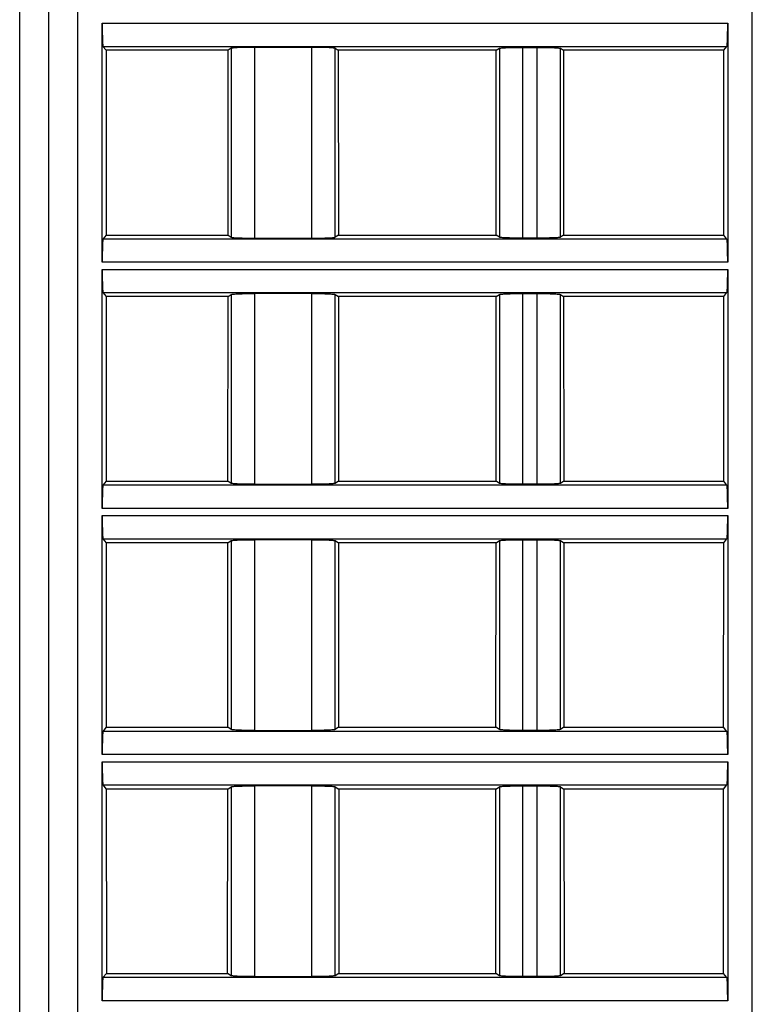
# Model space of a CAD drawing. Header units: millimetres. Extents: x 0 to 841, y 0 to 594.
# Tile 128 of 237: x 430 to 455, y 479 to 513. Entities that reach past the tile are written whole.
import ezdxf

# ---------------------------------------------------------------- set-up
doc = ezdxf.new("R2010")
doc.units = ezdxf.units.MM
doc.header["$LTSCALE"] = 46.255
doc.layers.get('0').update_dxf_attribs({"linetype": 'CONTINUOUS'})

msp = doc.modelspace()

# ---------------------------------------------------------------- linework, layer by layer
at = {"color": 9, "linetype": 'CONTINUOUS'}
for p, q in [((429.80941, 453.39835), (429.80941, 530.89595)), ((431.80941, 530.89595), (431.80941, 453.39835)), ((455.10941, 453.39595), (455.10941, 530.89595)), ((432.65925, 513.27094), (454.25957, 513.27094)), ((432.68597, 512.4717), (454.23285, 512.4717)), ((437.11817, 512.40712), (437.11817, 505.88479)), ((437.91622, 512.43961), (437.91622, 505.85229)), ((439.90261, 505.85229), (439.90261, 512.43961)), ((440.70066, 505.88479), (440.70066, 512.40712)), ((446.37817, 512.40712), (446.37817, 505.88479)), ((447.17622, 512.43961), (447.17622, 505.85229)), ((447.68261, 505.85229), (447.68261, 512.43961)), ((448.48066, 505.88479), (448.48066, 512.40712)), ((454.23285, 505.82021), (432.68597, 505.82021)), ((454.25957, 505.02097), (432.65925, 505.02097)), ((432.65925, 504.77094), (454.25957, 504.77094)), ((432.68597, 503.9717), (454.23285, 503.9717)), ((437.11817, 503.90712), (437.11817, 497.38479)), ((437.91622, 503.93961), (437.91622, 497.35229)), ((439.90261, 497.35229), (439.90261, 503.93961)), ((440.70066, 497.38479), (440.70066, 503.90712)), ((446.37817, 503.90712), (446.37817, 497.38479)), ((447.17622, 503.93961), (447.17622, 497.35229)), ((447.68261, 497.35229), (447.68261, 503.93961)), ((448.48066, 497.38479), (448.48066, 503.90712)), ((454.23285, 497.32021), (432.68597, 497.32021)), ((454.25957, 496.52097), (432.65925, 496.52097)), ((432.65925, 496.27094), (454.25957, 496.27094)), ((432.68597, 495.4717), (454.23285, 495.4717)), ((437.11817, 495.40712), (437.11817, 488.88479)), ((437.91622, 495.43961), (437.91622, 488.85229)), ((439.90261, 488.85229), (439.90261, 495.43961)), ((440.70066, 488.88479), (440.70066, 495.40712)), ((446.37817, 495.40712), (446.37817, 488.88479)), ((447.17622, 495.43961), (447.17622, 488.85229)), ((447.68261, 488.85229), (447.68261, 495.43961)), ((448.48066, 488.88479), (448.48066, 495.40712)), ((454.23285, 488.82021), (432.68597, 488.82021)), ((454.25957, 488.02097), (432.65925, 488.02097)), ((432.65925, 487.77094), (454.25957, 487.77094)), ((432.68597, 486.9717), (454.23285, 486.9717)), ((437.11817, 486.90712), (437.11817, 480.38479)), ((437.91622, 486.93961), (437.91622, 480.35229)), ((439.90261, 480.35229), (439.90261, 486.93961)), ((440.70066, 480.38479), (440.70066, 486.90712)), ((446.37817, 486.90712), (446.37817, 480.38479)), ((447.17622, 486.93961), (447.17622, 480.35229)), ((447.68261, 480.35229), (447.68261, 486.93961)), ((448.48066, 480.38479), (448.48066, 486.90712)), ((454.23285, 480.32021), (432.68597, 480.32021)), ((454.25957, 479.52097), (432.65925, 479.52097))]:
    msp.add_line(p, q, dxfattribs=at)
at = {"color": 7, "linetype": 'CONTINUOUS'}
for p, q in [((430.80941, 530.89595), (430.80941, 454.39595)), ((432.65925, 505.02097), (432.65925, 513.27094)), ((454.25957, 513.27094), (454.25957, 505.02097)), ((432.68597, 512.4717), (432.79198, 512.33916)), ((437.11817, 512.40712), (437.00931, 512.33916)), ((439.90261, 512.43961), (437.91622, 512.43961)), ((440.70066, 512.40712), (440.80951, 512.33916)), ((446.26931, 512.33916), (446.37817, 512.40712)), ((447.17622, 512.43961), (447.68261, 512.43961)), ((448.48066, 512.40712), (448.58951, 512.33916)), ((454.12684, 512.33916), (454.23285, 512.4717)), ((432.79198, 512.33916), (432.79393, 505.95518)), ((437.00931, 512.33916), (432.79198, 512.33916)), ((437.00542, 505.95518), (437.00931, 512.33916)), ((440.80951, 512.33916), (440.81341, 505.95518)), ((446.26931, 512.33916), (440.80951, 512.33916)), ((446.26542, 505.95518), (446.26931, 512.33916)), ((448.58951, 512.33916), (448.59341, 505.95518)), ((454.12684, 512.33916), (448.58951, 512.33916)), ((454.1249, 505.95518), (454.12684, 512.33916)), ((432.79393, 505.95518), (432.68597, 505.82021)), ((432.79393, 505.95518), (437.00542, 505.95518)), ((437.00542, 505.95518), (437.11817, 505.88479)), ((440.81341, 505.95518), (440.70066, 505.88479)), ((440.81341, 505.95518), (446.26542, 505.95518)), ((446.37817, 505.88479), (446.26542, 505.95518)), ((448.59341, 505.95518), (448.48066, 505.88479)), ((448.59341, 505.95518), (454.1249, 505.95518)), ((454.23285, 505.82021), (454.1249, 505.95518)), ((437.91622, 505.85229), (439.90261, 505.85229)), ((447.68261, 505.85229), (447.17622, 505.85229)), ((432.65925, 496.52097), (432.65925, 504.77094)), ((454.25957, 504.77094), (454.25957, 496.52097)), ((432.68597, 503.9717), (432.79457, 503.83592)), ((437.00413, 503.83592), (437.11817, 503.90712)), ((439.9026, 503.93961), (437.91619, 503.93961)), ((440.70066, 503.90712), (440.8147, 503.83592)), ((446.26413, 503.83592), (446.37817, 503.90712)), ((447.17622, 503.93961), (447.68261, 503.93961)), ((448.48066, 503.90712), (448.5947, 503.83592)), ((454.12425, 503.83592), (454.23285, 503.9717)), ((432.79457, 503.83592), (432.79652, 497.45842)), ((437.00413, 503.83592), (432.79457, 503.83592)), ((437.00023, 497.45842), (437.00413, 503.83592)), ((440.8147, 503.83592), (440.81859, 497.45842)), ((446.26413, 503.83592), (440.8147, 503.83592)), ((446.26023, 497.45842), (446.26413, 503.83592)), ((448.5947, 503.83592), (448.59859, 497.45842)), ((454.12425, 503.83592), (448.5947, 503.83592)), ((454.12231, 497.45842), (454.12425, 503.83592)), ((432.79652, 497.45842), (432.68597, 497.32021)), ((432.79652, 497.45842), (437.00023, 497.45842)), ((437.11817, 497.38479), (437.00023, 497.45842)), ((440.81859, 497.45842), (440.70066, 497.38479)), ((440.81859, 497.45842), (446.26023, 497.45842)), ((446.37817, 497.38479), (446.26023, 497.45842)), ((448.59859, 497.45842), (448.48066, 497.38479)), ((448.59859, 497.45842), (454.12231, 497.45842)), ((454.23285, 497.32021), (454.12231, 497.45842)), ((437.91623, 497.35229), (439.90263, 497.35229)), ((447.68261, 497.35229), (447.17622, 497.35229)), ((432.65925, 488.02097), (432.65925, 496.27094)), ((454.25957, 496.27094), (454.25957, 488.02097)), ((432.68597, 495.4717), (432.79717, 495.33268)), ((436.99894, 495.33268), (437.11817, 495.40712)), ((439.9026, 495.43961), (437.91619, 495.43961)), ((440.70066, 495.40712), (440.81989, 495.33268)), ((446.25894, 495.33268), (446.37817, 495.40712)), ((447.17622, 495.43961), (447.68261, 495.43961)), ((448.48066, 495.40712), (448.59989, 495.33268)), ((454.12166, 495.33268), (454.23285, 495.4717)), ((432.79717, 495.33268), (432.79911, 488.96166)), ((436.99894, 495.33268), (432.79717, 495.33268)), ((436.99505, 488.96166), (436.99894, 495.33268)), ((440.81989, 495.33268), (440.82378, 488.96166)), ((446.25894, 495.33268), (440.81989, 495.33268)), ((446.25505, 488.96166), (446.25894, 495.33268)), ((448.59989, 495.33268), (448.60378, 488.96166)), ((454.12166, 495.33268), (448.59989, 495.33268)), ((454.11972, 488.96166), (454.12166, 495.33268)), ((432.79911, 488.96166), (432.68597, 488.82021)), ((432.79911, 488.96166), (436.99505, 488.96166)), ((437.11817, 488.88479), (436.99505, 488.96166)), ((440.82378, 488.96166), (440.70066, 488.88479)), ((440.82378, 488.96166), (446.25505, 488.96166)), ((446.37817, 488.88479), (446.25505, 488.96166)), ((448.60378, 488.96166), (448.48066, 488.88479)), ((448.60378, 488.96166), (454.11972, 488.96166)), ((454.23285, 488.82021), (454.11972, 488.96166)), ((437.91623, 488.85229), (439.90263, 488.85229)), ((447.68261, 488.85229), (447.17622, 488.85229)), ((432.65925, 479.52097), (432.65925, 487.77094)), ((454.25957, 487.77094), (454.25957, 479.52097)), ((432.68597, 486.9717), (432.79976, 486.82944)), ((436.99375, 486.82944), (437.11817, 486.90712)), ((439.9026, 486.93961), (437.91619, 486.93961)), ((440.70066, 486.90712), (440.82508, 486.82944)), ((446.25375, 486.82944), (446.37817, 486.90712)), ((447.17622, 486.93961), (447.68261, 486.93961)), ((448.48066, 486.90712), (448.60508, 486.82944)), ((454.11907, 486.82944), (454.23285, 486.9717)), ((432.79976, 486.82944), (432.8017, 480.4649)), ((436.99375, 486.82944), (432.79976, 486.82944)), ((436.98986, 480.4649), (436.99375, 486.82944)), ((440.82508, 486.82944), (440.82896, 480.4649)), ((446.25375, 486.82944), (440.82508, 486.82944)), ((446.24986, 480.4649), (446.25375, 486.82944)), ((448.60508, 486.82944), (448.60896, 480.4649)), ((454.11907, 486.82944), (448.60508, 486.82944)), ((454.11713, 480.4649), (454.11907, 486.82944)), ((432.8017, 480.4649), (432.68597, 480.32021)), ((432.8017, 480.4649), (436.98986, 480.4649)), ((437.11817, 480.38479), (436.98986, 480.4649)), ((440.82896, 480.4649), (440.70066, 480.38479)), ((440.82896, 480.4649), (446.24986, 480.4649)), ((446.37817, 480.38479), (446.24986, 480.4649)), ((448.60896, 480.4649), (448.48066, 480.38479)), ((448.60896, 480.4649), (454.11713, 480.4649)), ((454.23285, 480.32021), (454.11713, 480.4649)), ((437.91623, 480.35229), (439.90263, 480.35229)), ((447.68261, 480.35229), (447.17622, 480.35229))]:
    msp.add_line(p, q, dxfattribs=at)
for points, knots in [([(432.65925, 513.27094), (432.65925, 513.22035), (432.65991, 513.03593), (432.66254, 512.85149), (432.66701, 512.71773)], [0, 0, 0, 0, 0.27428543, 1, 1, 1, 1]), ([(454.25182, 512.71773), (454.25315, 512.75761), (454.25805, 512.94198), (454.25957, 513.12642), (454.25957, 513.27094)], [0, 0, 0, 0, 0.21636758, 1, 1, 1, 1]), ([(432.66701, 512.71773), (432.66812, 512.68452), (432.67078, 512.62627), (432.6738, 512.55031), (432.6806, 512.50316), (432.68144, 512.47737), (432.68597, 512.4717)], [0, 0, 0, 0, 0.4032766, 0.71110885, 0.911926, 1, 1, 1, 1]), ([(437.37062, 512.43023), (437.33742, 512.42888), (437.27867, 512.42589), (437.2021, 512.42133), (437.15192, 512.41457), (437.1253, 512.41157), (437.11817, 512.40712)], [0, 0, 0, 0, 0.39249193, 0.69638807, 0.9007093, 1, 1, 1, 1]), ([(437.91622, 512.43961), (437.86649, 512.43961), (437.6846, 512.43882), (437.50268, 512.43561), (437.37062, 512.43023)], [0, 0, 0, 0, 0.27339584, 1, 1, 1, 1]), ([(440.4482, 512.43023), (440.40866, 512.43184), (440.22685, 512.43775), (440.04493, 512.43961), (439.90261, 512.43961)], [0, 0, 0, 0, 0.2175915, 1, 1, 1, 1]), ([(440.70066, 512.40712), (440.69353, 512.41157), (440.6669, 512.41457), (440.61672, 512.42133), (440.54015, 512.42589), (440.48141, 512.42888), (440.4482, 512.43023)], [0, 0, 0, 0, 0.09929069, 0.30361191, 0.60750806, 1, 1, 1, 1]), ([(446.37817, 512.40712), (446.38531, 512.41158), (446.41195, 512.41456), (446.46214, 512.42133), (446.53869, 512.42589), (446.59742, 512.42888), (446.63061, 512.43023)], [0, 0, 0, 0, 0.09942633, 0.30382068, 0.60760815, 1, 1, 1, 1]), ([(446.63061, 512.43023), (446.67015, 512.43184), (446.85196, 512.43776), (447.03387, 512.43961), (447.17619, 512.43961)], [0, 0, 0, 0, 0.21756521, 1, 1, 1, 1]), ([(447.6826, 512.43961), (447.73233, 512.43961), (447.91423, 512.43882), (448.09615, 512.43561), (448.22821, 512.43023)], [0, 0, 0, 0, 0.27341699, 1, 1, 1, 1]), ([(448.22821, 512.43023), (448.2614, 512.42888), (448.32013, 512.42589), (448.39669, 512.42133), (448.44688, 512.41456), (448.47352, 512.41158), (448.48066, 512.40712)], [0, 0, 0, 0, 0.39241274, 0.69620943, 0.90058912, 1, 1, 1, 1]), ([(454.23285, 512.4717), (454.23739, 512.47737), (454.23823, 512.50316), (454.24503, 512.55031), (454.24804, 512.62627), (454.25071, 512.68452), (454.25182, 512.71773)], [0, 0, 0, 0, 0.088074, 0.28889114, 0.59672339, 1, 1, 1, 1]), ([(432.68597, 505.82021), (432.68144, 505.81454), (432.6806, 505.78874), (432.6738, 505.74159), (432.67078, 505.66563), (432.66812, 505.60738), (432.66701, 505.57418)], [0, 0, 0, 0, 0.088074, 0.28889114, 0.59672339, 1, 1, 1, 1]), ([(437.11817, 505.88479), (437.1253, 505.88033), (437.15192, 505.87733), (437.2021, 505.87058), (437.27867, 505.86601), (437.33742, 505.86303), (437.37062, 505.86168)], [0, 0, 0, 0, 0.09929069, 0.30361191, 0.60750806, 1, 1, 1, 1]), ([(437.37062, 505.86168), (437.41017, 505.86007), (437.59198, 505.85415), (437.7739, 505.85229), (437.91622, 505.85229)], [0, 0, 0, 0, 0.2175915, 1, 1, 1, 1]), ([(439.90261, 505.85229), (439.95234, 505.85229), (440.13423, 505.85309), (440.31615, 505.8563), (440.4482, 505.86168)], [0, 0, 0, 0, 0.27339584, 1, 1, 1, 1]), ([(440.4482, 505.86168), (440.48141, 505.86303), (440.54015, 505.86601), (440.61672, 505.87058), (440.6669, 505.87733), (440.69353, 505.88033), (440.70066, 505.88479)], [0, 0, 0, 0, 0.39249193, 0.69638807, 0.9007093, 1, 1, 1, 1]), ([(446.63062, 505.86168), (446.59742, 505.86303), (446.53869, 505.86602), (446.46213, 505.87058), (446.41195, 505.87734), (446.38531, 505.88033), (446.37817, 505.88479)], [0, 0, 0, 0, 0.39241264, 0.69620929, 0.90058904, 1, 1, 1, 1]), ([(447.17623, 505.85229), (447.12649, 505.85229), (446.94459, 505.85308), (446.76267, 505.8563), (446.63062, 505.86168)], [0, 0, 0, 0, 0.27341699, 1, 1, 1, 1]), ([(448.22821, 505.86168), (448.18867, 505.86007), (448.00687, 505.85415), (447.82495, 505.85229), (447.68263, 505.85229)], [0, 0, 0, 0, 0.21756522, 1, 1, 1, 1]), ([(448.48066, 505.88478), (448.47352, 505.88033), (448.44687, 505.87734), (448.39669, 505.87058), (448.32013, 505.86602), (448.26141, 505.86303), (448.22821, 505.86168)], [0, 0, 0, 0, 0.0994263, 0.30382062, 0.60760811, 1, 1, 1, 1]), ([(454.25182, 505.57418), (454.25071, 505.60738), (454.24804, 505.66563), (454.24503, 505.74159), (454.23823, 505.78874), (454.23739, 505.81454), (454.23285, 505.82021)], [0, 0, 0, 0, 0.4032766, 0.71110885, 0.911926, 1, 1, 1, 1]), ([(432.66701, 505.57418), (432.66568, 505.5343), (432.66077, 505.34993), (432.65925, 505.16549), (432.65925, 505.02097)], [0, 0, 0, 0, 0.21636758, 1, 1, 1, 1]), ([(454.25957, 505.02097), (454.25957, 505.07155), (454.25891, 505.25598), (454.25629, 505.44041), (454.25182, 505.57418)], [0, 0, 0, 0, 0.27428543, 1, 1, 1, 1]), ([(432.65925, 504.77094), (432.65925, 504.72035), (432.65991, 504.53593), (432.66254, 504.35149), (432.66701, 504.21773)], [0, 0, 0, 0, 0.27428543, 1, 1, 1, 1]), ([(454.25182, 504.21773), (454.25315, 504.25761), (454.25805, 504.44198), (454.25957, 504.62642), (454.25957, 504.77094)], [0, 0, 0, 0, 0.21636758, 1, 1, 1, 1]), ([(432.66701, 504.21773), (432.66812, 504.18452), (432.67078, 504.12627), (432.6738, 504.05031), (432.6806, 504.00316), (432.68144, 503.97737), (432.68597, 503.9717)], [0, 0, 0, 0, 0.4032766, 0.71110885, 0.911926, 1, 1, 1, 1]), ([(437.11817, 503.90712), (437.12531, 503.91158), (437.15195, 503.91456), (437.20214, 503.92133), (437.27869, 503.92589), (437.33742, 503.92888), (437.37061, 503.93023)], [0, 0, 0, 0, 0.09942633, 0.30382068, 0.60760815, 1, 1, 1, 1]), ([(437.37061, 503.93023), (437.41015, 503.93184), (437.59196, 503.93776), (437.77387, 503.93961), (437.91619, 503.93961)], [0, 0, 0, 0, 0.21756521, 1, 1, 1, 1]), ([(439.9026, 503.93961), (439.95233, 503.93961), (440.13423, 503.93882), (440.31615, 503.93561), (440.44821, 503.93023)], [0, 0, 0, 0, 0.27341699, 1, 1, 1, 1]), ([(440.44821, 503.93023), (440.4814, 503.92888), (440.54013, 503.92589), (440.61669, 503.92133), (440.66688, 503.91456), (440.69352, 503.91158), (440.70066, 503.90712)], [0, 0, 0, 0, 0.39241274, 0.69620943, 0.90058912, 1, 1, 1, 1]), ([(446.37817, 503.90712), (446.38531, 503.91158), (446.41195, 503.91456), (446.46214, 503.92133), (446.53869, 503.92589), (446.59742, 503.92888), (446.63061, 503.93023)], [0, 0, 0, 0, 0.09942633, 0.30382068, 0.60760815, 1, 1, 1, 1]), ([(446.63061, 503.93023), (446.67015, 503.93184), (446.85196, 503.93776), (447.03387, 503.93961), (447.17619, 503.93961)], [0, 0, 0, 0, 0.21756521, 1, 1, 1, 1]), ([(447.6826, 503.93961), (447.73233, 503.93961), (447.91423, 503.93882), (448.09615, 503.93561), (448.22821, 503.93023)], [0, 0, 0, 0, 0.27341699, 1, 1, 1, 1]), ([(448.22821, 503.93023), (448.2614, 503.92888), (448.32013, 503.92589), (448.39669, 503.92133), (448.44688, 503.91456), (448.47352, 503.91158), (448.48066, 503.90712)], [0, 0, 0, 0, 0.39241274, 0.69620943, 0.90058912, 1, 1, 1, 1]), ([(454.23285, 503.9717), (454.23739, 503.97737), (454.23823, 504.00316), (454.24503, 504.05031), (454.24804, 504.12627), (454.25071, 504.18452), (454.25182, 504.21773)], [0, 0, 0, 0, 0.088074, 0.28889114, 0.59672339, 1, 1, 1, 1]), ([(432.68597, 497.32021), (432.68144, 497.31454), (432.6806, 497.28874), (432.6738, 497.24159), (432.67078, 497.16563), (432.66812, 497.10738), (432.66701, 497.07418)], [0, 0, 0, 0, 0.088074, 0.28889114, 0.59672339, 1, 1, 1, 1]), ([(437.37062, 497.36168), (437.33742, 497.36303), (437.27869, 497.36602), (437.20213, 497.37058), (437.15195, 497.37734), (437.12531, 497.38033), (437.11817, 497.38479)], [0, 0, 0, 0, 0.39241264, 0.69620929, 0.90058904, 1, 1, 1, 1]), ([(437.91623, 497.35229), (437.86649, 497.35229), (437.68459, 497.35308), (437.50267, 497.3563), (437.37062, 497.36168)], [0, 0, 0, 0, 0.27341699, 1, 1, 1, 1]), ([(440.44821, 497.36168), (440.40867, 497.36007), (440.22687, 497.35415), (440.04495, 497.35229), (439.90263, 497.35229)], [0, 0, 0, 0, 0.21756522, 1, 1, 1, 1]), ([(440.70066, 497.38478), (440.69352, 497.38033), (440.66687, 497.37734), (440.61669, 497.37058), (440.54013, 497.36602), (440.48141, 497.36303), (440.44821, 497.36168)], [0, 0, 0, 0, 0.0994263, 0.30382062, 0.60760811, 1, 1, 1, 1]), ([(446.63062, 497.36168), (446.59742, 497.36303), (446.53869, 497.36602), (446.46213, 497.37058), (446.41195, 497.37734), (446.38531, 497.38033), (446.37817, 497.38479)], [0, 0, 0, 0, 0.39241264, 0.69620929, 0.90058904, 1, 1, 1, 1]), ([(447.17623, 497.35229), (447.12649, 497.35229), (446.94459, 497.35308), (446.76267, 497.3563), (446.63062, 497.36168)], [0, 0, 0, 0, 0.27341699, 1, 1, 1, 1]), ([(448.22821, 497.36168), (448.18867, 497.36007), (448.00687, 497.35415), (447.82495, 497.35229), (447.68263, 497.35229)], [0, 0, 0, 0, 0.21756522, 1, 1, 1, 1]), ([(448.48066, 497.38478), (448.47352, 497.38033), (448.44687, 497.37734), (448.39669, 497.37058), (448.32013, 497.36602), (448.26141, 497.36303), (448.22821, 497.36168)], [0, 0, 0, 0, 0.0994263, 0.30382062, 0.60760811, 1, 1, 1, 1]), ([(454.25182, 497.07418), (454.25071, 497.10738), (454.24804, 497.16563), (454.24503, 497.24159), (454.23823, 497.28874), (454.23739, 497.31454), (454.23285, 497.32021)], [0, 0, 0, 0, 0.4032766, 0.71110885, 0.911926, 1, 1, 1, 1]), ([(432.66701, 497.07418), (432.66568, 497.0343), (432.66077, 496.84993), (432.65925, 496.66549), (432.65925, 496.52097)], [0, 0, 0, 0, 0.21636758, 1, 1, 1, 1]), ([(454.25957, 496.52097), (454.25957, 496.57155), (454.25891, 496.75598), (454.25629, 496.94041), (454.25182, 497.07418)], [0, 0, 0, 0, 0.27428543, 1, 1, 1, 1]), ([(432.65925, 496.27094), (432.65925, 496.22035), (432.65991, 496.03593), (432.66254, 495.85149), (432.66701, 495.71773)], [0, 0, 0, 0, 0.27428543, 1, 1, 1, 1]), ([(454.25182, 495.71773), (454.25315, 495.75761), (454.25805, 495.94198), (454.25957, 496.12642), (454.25957, 496.27094)], [0, 0, 0, 0, 0.21636758, 1, 1, 1, 1]), ([(432.66701, 495.71773), (432.66812, 495.68452), (432.67078, 495.62627), (432.6738, 495.55031), (432.6806, 495.50316), (432.68144, 495.47737), (432.68597, 495.4717)], [0, 0, 0, 0, 0.4032766, 0.71110885, 0.911926, 1, 1, 1, 1]), ([(437.11817, 495.40712), (437.12531, 495.41158), (437.15195, 495.41456), (437.20214, 495.42133), (437.27869, 495.42589), (437.33742, 495.42888), (437.37061, 495.43023)], [0, 0, 0, 0, 0.09942633, 0.30382068, 0.60760815, 1, 1, 1, 1]), ([(437.37061, 495.43023), (437.41015, 495.43184), (437.59196, 495.43776), (437.77387, 495.43961), (437.91619, 495.43961)], [0, 0, 0, 0, 0.21756521, 1, 1, 1, 1]), ([(439.9026, 495.43961), (439.95233, 495.43961), (440.13423, 495.43882), (440.31615, 495.43561), (440.44821, 495.43023)], [0, 0, 0, 0, 0.27341699, 1, 1, 1, 1]), ([(440.44821, 495.43023), (440.4814, 495.42888), (440.54013, 495.42589), (440.61669, 495.42133), (440.66688, 495.41456), (440.69352, 495.41158), (440.70066, 495.40712)], [0, 0, 0, 0, 0.39241274, 0.69620943, 0.90058912, 1, 1, 1, 1]), ([(446.37817, 495.40712), (446.38531, 495.41158), (446.41195, 495.41456), (446.46214, 495.42133), (446.53869, 495.42589), (446.59742, 495.42888), (446.63061, 495.43023)], [0, 0, 0, 0, 0.09942633, 0.30382068, 0.60760815, 1, 1, 1, 1]), ([(446.63061, 495.43023), (446.67015, 495.43184), (446.85196, 495.43776), (447.03387, 495.43961), (447.17619, 495.43961)], [0, 0, 0, 0, 0.21756521, 1, 1, 1, 1]), ([(447.6826, 495.43961), (447.73233, 495.43961), (447.91423, 495.43882), (448.09615, 495.43561), (448.22821, 495.43023)], [0, 0, 0, 0, 0.27341699, 1, 1, 1, 1]), ([(448.22821, 495.43023), (448.2614, 495.42888), (448.32013, 495.42589), (448.39669, 495.42133), (448.44688, 495.41456), (448.47352, 495.41158), (448.48066, 495.40712)], [0, 0, 0, 0, 0.39241274, 0.69620943, 0.90058912, 1, 1, 1, 1]), ([(454.23285, 495.4717), (454.23739, 495.47737), (454.23823, 495.50316), (454.24503, 495.55031), (454.24804, 495.62627), (454.25071, 495.68452), (454.25182, 495.71773)], [0, 0, 0, 0, 0.088074, 0.28889114, 0.59672339, 1, 1, 1, 1]), ([(432.68597, 488.82021), (432.68144, 488.81454), (432.6806, 488.78874), (432.6738, 488.74159), (432.67078, 488.66563), (432.66812, 488.60738), (432.66701, 488.57418)], [0, 0, 0, 0, 0.088074, 0.28889114, 0.59672339, 1, 1, 1, 1]), ([(437.37062, 488.86168), (437.33742, 488.86303), (437.27869, 488.86602), (437.20213, 488.87058), (437.15195, 488.87734), (437.12531, 488.88033), (437.11817, 488.88479)], [0, 0, 0, 0, 0.39241264, 0.69620929, 0.90058904, 1, 1, 1, 1]), ([(437.91623, 488.85229), (437.86649, 488.85229), (437.68459, 488.85308), (437.50267, 488.8563), (437.37062, 488.86168)], [0, 0, 0, 0, 0.27341699, 1, 1, 1, 1]), ([(440.44821, 488.86168), (440.40867, 488.86007), (440.22687, 488.85415), (440.04495, 488.85229), (439.90263, 488.85229)], [0, 0, 0, 0, 0.21756522, 1, 1, 1, 1]), ([(440.70066, 488.88478), (440.69352, 488.88033), (440.66687, 488.87734), (440.61669, 488.87058), (440.54013, 488.86602), (440.48141, 488.86303), (440.44821, 488.86168)], [0, 0, 0, 0, 0.0994263, 0.30382062, 0.60760811, 1, 1, 1, 1]), ([(446.63062, 488.86168), (446.59742, 488.86303), (446.53869, 488.86602), (446.46213, 488.87058), (446.41195, 488.87734), (446.38531, 488.88033), (446.37817, 488.88479)], [0, 0, 0, 0, 0.39241264, 0.69620929, 0.90058904, 1, 1, 1, 1]), ([(447.17623, 488.85229), (447.12649, 488.85229), (446.94459, 488.85308), (446.76267, 488.8563), (446.63062, 488.86168)], [0, 0, 0, 0, 0.27341699, 1, 1, 1, 1]), ([(448.22821, 488.86168), (448.18867, 488.86007), (448.00687, 488.85415), (447.82495, 488.85229), (447.68263, 488.85229)], [0, 0, 0, 0, 0.21756522, 1, 1, 1, 1]), ([(448.48066, 488.88478), (448.47352, 488.88033), (448.44687, 488.87734), (448.39669, 488.87058), (448.32013, 488.86602), (448.26141, 488.86303), (448.22821, 488.86168)], [0, 0, 0, 0, 0.0994263, 0.30382062, 0.60760811, 1, 1, 1, 1]), ([(454.25182, 488.57418), (454.25071, 488.60738), (454.24804, 488.66563), (454.24503, 488.74159), (454.23823, 488.78874), (454.23739, 488.81454), (454.23285, 488.82021)], [0, 0, 0, 0, 0.4032766, 0.71110885, 0.911926, 1, 1, 1, 1]), ([(432.66701, 488.57418), (432.66568, 488.5343), (432.66077, 488.34993), (432.65925, 488.16549), (432.65925, 488.02097)], [0, 0, 0, 0, 0.21636758, 1, 1, 1, 1]), ([(454.25957, 488.02097), (454.25957, 488.07155), (454.25891, 488.25598), (454.25629, 488.44041), (454.25182, 488.57418)], [0, 0, 0, 0, 0.27428543, 1, 1, 1, 1]), ([(432.65925, 487.77094), (432.65925, 487.72035), (432.65991, 487.53593), (432.66254, 487.35149), (432.66701, 487.21773)], [0, 0, 0, 0, 0.27428543, 1, 1, 1, 1]), ([(454.25182, 487.21773), (454.25315, 487.25761), (454.25805, 487.44198), (454.25957, 487.62642), (454.25957, 487.77094)], [0, 0, 0, 0, 0.21636758, 1, 1, 1, 1]), ([(432.66701, 487.21773), (432.66812, 487.18452), (432.67078, 487.12627), (432.6738, 487.05031), (432.6806, 487.00316), (432.68144, 486.97737), (432.68597, 486.9717)], [0, 0, 0, 0, 0.4032766, 0.71110885, 0.911926, 1, 1, 1, 1]), ([(437.11817, 486.90712), (437.12531, 486.91158), (437.15195, 486.91456), (437.20214, 486.92133), (437.27869, 486.92589), (437.33742, 486.92888), (437.37061, 486.93023)], [0, 0, 0, 0, 0.09942633, 0.30382068, 0.60760815, 1, 1, 1, 1]), ([(437.37061, 486.93023), (437.41015, 486.93184), (437.59196, 486.93776), (437.77387, 486.93961), (437.91619, 486.93961)], [0, 0, 0, 0, 0.21756521, 1, 1, 1, 1]), ([(439.9026, 486.93961), (439.95233, 486.93961), (440.13423, 486.93882), (440.31615, 486.93561), (440.44821, 486.93023)], [0, 0, 0, 0, 0.27341699, 1, 1, 1, 1]), ([(440.44821, 486.93023), (440.4814, 486.92888), (440.54013, 486.92589), (440.61669, 486.92133), (440.66688, 486.91456), (440.69352, 486.91158), (440.70066, 486.90712)], [0, 0, 0, 0, 0.39241274, 0.69620943, 0.90058912, 1, 1, 1, 1]), ([(446.37817, 486.90712), (446.38531, 486.91158), (446.41195, 486.91456), (446.46214, 486.92133), (446.53869, 486.92589), (446.59742, 486.92888), (446.63061, 486.93023)], [0, 0, 0, 0, 0.09942633, 0.30382068, 0.60760815, 1, 1, 1, 1]), ([(446.63061, 486.93023), (446.67015, 486.93184), (446.85196, 486.93776), (447.03387, 486.93961), (447.17619, 486.93961)], [0, 0, 0, 0, 0.21756521, 1, 1, 1, 1]), ([(447.6826, 486.93961), (447.73233, 486.93961), (447.91423, 486.93882), (448.09615, 486.93561), (448.22821, 486.93023)], [0, 0, 0, 0, 0.27341699, 1, 1, 1, 1]), ([(448.22821, 486.93023), (448.2614, 486.92888), (448.32013, 486.92589), (448.39669, 486.92133), (448.44688, 486.91456), (448.47352, 486.91158), (448.48066, 486.90712)], [0, 0, 0, 0, 0.39241274, 0.69620943, 0.90058912, 1, 1, 1, 1]), ([(454.23285, 486.9717), (454.23739, 486.97737), (454.23823, 487.00316), (454.24503, 487.05031), (454.24804, 487.12627), (454.25071, 487.18452), (454.25182, 487.21773)], [0, 0, 0, 0, 0.088074, 0.28889114, 0.59672339, 1, 1, 1, 1]), ([(432.68597, 480.32021), (432.68144, 480.31454), (432.6806, 480.28874), (432.6738, 480.24159), (432.67078, 480.16563), (432.66812, 480.10738), (432.66701, 480.07418)], [0, 0, 0, 0, 0.088074, 0.28889114, 0.59672339, 1, 1, 1, 1]), ([(437.37062, 480.36168), (437.33742, 480.36303), (437.27869, 480.36602), (437.20213, 480.37058), (437.15195, 480.37734), (437.12531, 480.38033), (437.11817, 480.38479)], [0, 0, 0, 0, 0.39241264, 0.69620929, 0.90058904, 1, 1, 1, 1]), ([(437.91623, 480.35229), (437.86649, 480.35229), (437.68459, 480.35308), (437.50267, 480.3563), (437.37062, 480.36168)], [0, 0, 0, 0, 0.27341699, 1, 1, 1, 1]), ([(440.44821, 480.36168), (440.40867, 480.36007), (440.22687, 480.35415), (440.04495, 480.35229), (439.90263, 480.35229)], [0, 0, 0, 0, 0.21756522, 1, 1, 1, 1]), ([(440.70066, 480.38478), (440.69352, 480.38033), (440.66687, 480.37734), (440.61669, 480.37058), (440.54013, 480.36602), (440.48141, 480.36303), (440.44821, 480.36168)], [0, 0, 0, 0, 0.0994263, 0.30382062, 0.60760811, 1, 1, 1, 1]), ([(446.63062, 480.36168), (446.59742, 480.36303), (446.53869, 480.36602), (446.46213, 480.37058), (446.41195, 480.37734), (446.38531, 480.38033), (446.37817, 480.38479)], [0, 0, 0, 0, 0.39241264, 0.69620929, 0.90058904, 1, 1, 1, 1]), ([(447.17623, 480.35229), (447.12649, 480.35229), (446.94459, 480.35308), (446.76267, 480.3563), (446.63062, 480.36168)], [0, 0, 0, 0, 0.27341699, 1, 1, 1, 1]), ([(448.22821, 480.36168), (448.18867, 480.36007), (448.00687, 480.35415), (447.82495, 480.35229), (447.68263, 480.35229)], [0, 0, 0, 0, 0.21756522, 1, 1, 1, 1]), ([(448.48066, 480.38478), (448.47352, 480.38033), (448.44687, 480.37734), (448.39669, 480.37058), (448.32013, 480.36602), (448.26141, 480.36303), (448.22821, 480.36168)], [0, 0, 0, 0, 0.0994263, 0.30382062, 0.60760811, 1, 1, 1, 1]), ([(454.25182, 480.07418), (454.25071, 480.10738), (454.24804, 480.16563), (454.24503, 480.24159), (454.23823, 480.28874), (454.23739, 480.31454), (454.23285, 480.32021)], [0, 0, 0, 0, 0.4032766, 0.71110885, 0.911926, 1, 1, 1, 1]), ([(432.66701, 480.07418), (432.66568, 480.0343), (432.66077, 479.84993), (432.65925, 479.66549), (432.65925, 479.52097)], [0, 0, 0, 0, 0.21636758, 1, 1, 1, 1]), ([(454.25957, 479.52097), (454.25957, 479.57155), (454.25891, 479.75598), (454.25629, 479.94041), (454.25182, 480.07418)], [0, 0, 0, 0, 0.27428543, 1, 1, 1, 1])]:
    msp.add_open_spline(points, degree=3, knots=knots, dxfattribs=at)

doc.saveas('drawing.dxf')
